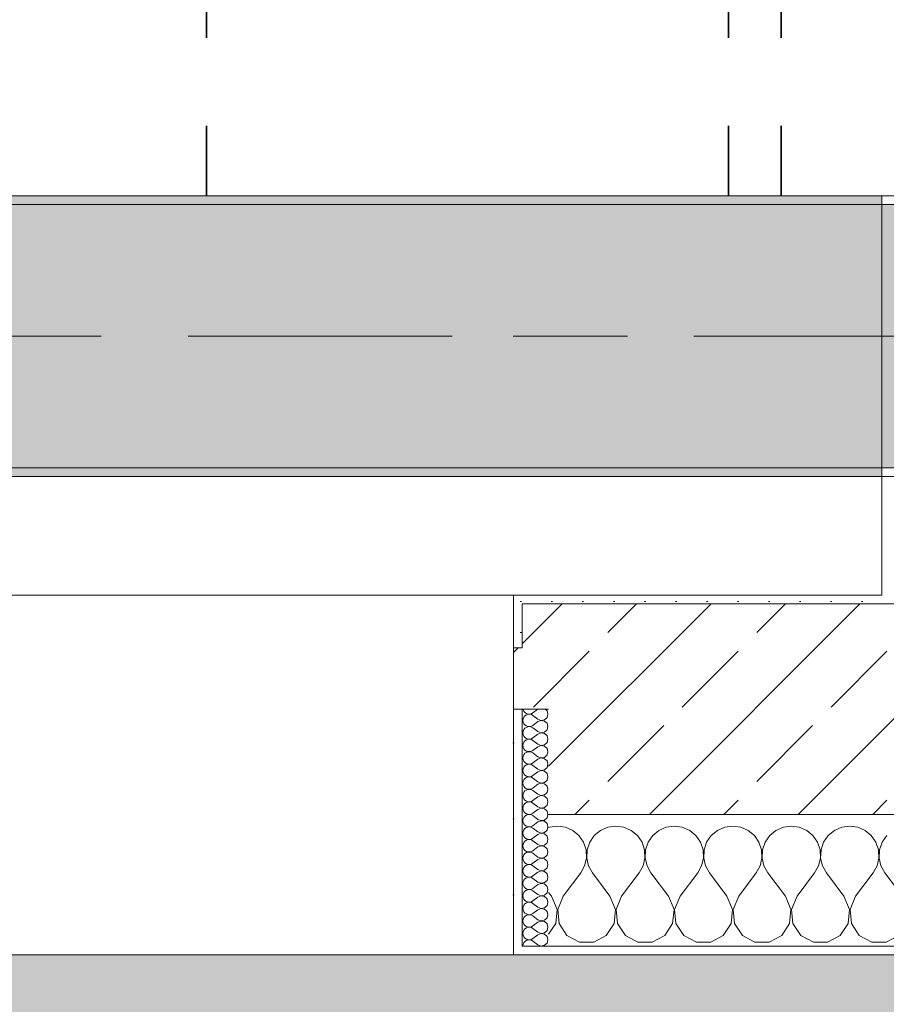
# Model space of a CAD drawing. Header units: metres. Extents: x -3.6 to 84.5, y -11 to 16.8.
# Tile 195 of 228: x 57 to 58, y -0.2 to 0.9. Entities that reach past the tile are written whole.
import ezdxf

# ---------------------------------------------------------------- set-up
doc = ezdxf.new("R2010")
doc.units = ezdxf.units.M
doc.header["$MEASUREMENT"] = 0
doc.linetypes.add('Achse', pattern=[0.2, 0.1, -0.05, 0, -0.05])
doc.linetypes.add('Strichlinie doppelt', pattern=[0.546806, 0.264583, -0.105833, 0.070556, -0.105833])
for name, color, linetype in [('155 - Bemaßung_ Beschriftung.Ausbau - Deckenelemente', 7, 'Continuous'), ('302 - Elemente.Schraffur', 7, 'Continuous'), ('451 - Universal.Achsen Raster', 7, 'Continuous'), ('604 - Struktur.Wand Aussen', 7, 'Continuous'), ('607 - Struktur.Stütze', 7, 'Continuous'), ('608 - Struktur.Träger', 7, 'Continuous')]:
    doc.layers.add(name, color=color, linetype=linetype)
pattern_1 = [(45, (0, 0), (-0.01767767, 0.01767767), [0, -0.025])]
pattern_2 = [(0, (0, 0), (0, 0.08660254), [0, -0.05]), (0, (0.025, 0.0433), (0, 0.08660254), [0, -0.05])]
pattern_3 = [(45, (0, 0), (-0.08485281, 0.08485281), []), (45, (-0.04243, 0.04243), (-0.08485281, 0.08485281), [0.09, -0.03])]

# ---------------------------------------------------------------- blocks, each defined once
blk = doc.blocks.new('*X89')
at = {"layer": '604 - Struktur.Wand Aussen', "color": 7, "linetype": 'Continuous', "lineweight": 5}
for p, q in [((57.5909, -0.0096), (57.59, -0.01)), ((57.6, -0.0083), (57.5909, -0.0096)), ((57.6091, -0.0096), (57.6, -0.0083)), ((57.6175, -0.0133), (57.6091, -0.0096)), ((57.6576, -0.0096), (57.6491, -0.0133)), ((57.6667, -0.0083), (57.6576, -0.0096)), ((57.6758, -0.0096), (57.6667, -0.0083)), ((57.6842, -0.0133), (57.6758, -0.0096)), ((57.7242, -0.0096), (57.7158, -0.0133)), ((57.7333, -0.0083), (57.7242, -0.0096)), ((57.7424, -0.0096), (57.7333, -0.0083)), ((57.7509, -0.0133), (57.7424, -0.0096)), ((57.7909, -0.0096), (57.7825, -0.0133)), ((57.8, -0.0083), (57.7909, -0.0096)), ((57.8091, -0.0096), (57.8, -0.0083)), ((57.8175, -0.0133), (57.8091, -0.0096)), ((57.8576, -0.0096), (57.8491, -0.0133)), ((57.8667, -0.0083), (57.8576, -0.0096)), ((57.8758, -0.0096), (57.8667, -0.0083)), ((57.8842, -0.0133), (57.8758, -0.0096)), ((57.9242, -0.0096), (57.9158, -0.0133)), ((57.9333, -0.0083), (57.9242, -0.0096)), ((57.9424, -0.0096), (57.9333, -0.0083)), ((57.9509, -0.0133), (57.9424, -0.0096)), ((57.6246, -0.0192), (57.6175, -0.0133)), ((57.6298, -0.0268), (57.6246, -0.0192)), ((57.6421, -0.0192), (57.6369, -0.0268)), ((57.6491, -0.0133), (57.6421, -0.0192)), ((57.6913, -0.0192), (57.6842, -0.0133)), ((57.6965, -0.0268), (57.6913, -0.0192)), ((57.7087, -0.0192), (57.7035, -0.0268)), ((57.7158, -0.0133), (57.7087, -0.0192)), ((57.7579, -0.0192), (57.7509, -0.0133)), ((57.7631, -0.0268), (57.7579, -0.0192)), ((57.7754, -0.0192), (57.7702, -0.0268)), ((57.7825, -0.0133), (57.7754, -0.0192)), ((57.8246, -0.0192), (57.8175, -0.0133)), ((57.8298, -0.0268), (57.8246, -0.0192)), ((57.8421, -0.0192), (57.8369, -0.0268)), ((57.8491, -0.0133), (57.8421, -0.0192)), ((57.8913, -0.0192), (57.8842, -0.0133)), ((57.8965, -0.0268), (57.8913, -0.0192)), ((57.9087, -0.0192), (57.9035, -0.0268)), ((57.9158, -0.0133), (57.9087, -0.0192)), ((57.9579, -0.0192), (57.9509, -0.0133)), ((57.9631, -0.0268), (57.9579, -0.0192)), ((57.9754, -0.0192), (57.9702, -0.0268)), ((57.6328, -0.0355), (57.6298, -0.0268)), ((57.6369, -0.0268), (57.6339, -0.0355)), ((57.6994, -0.0355), (57.6965, -0.0268)), ((57.7035, -0.0268), (57.7006, -0.0355)), ((57.7661, -0.0355), (57.7631, -0.0268)), ((57.7702, -0.0268), (57.7672, -0.0355)), ((57.8328, -0.0355), (57.8298, -0.0268)), ((57.8369, -0.0268), (57.8339, -0.0355)), ((57.8994, -0.0355), (57.8965, -0.0268)), ((57.9035, -0.0268), (57.9006, -0.0355)), ((57.9661, -0.0355), (57.9631, -0.0268)), ((57.9702, -0.0268), (57.9672, -0.0355)), ((57.6311, -0.0536), (57.6332, -0.0447)), ((57.6332, -0.0447), (57.6328, -0.0355)), ((57.6339, -0.0355), (57.6335, -0.0447)), ((57.6335, -0.0447), (57.6355, -0.0536)), ((57.6978, -0.0536), (57.6999, -0.0447)), ((57.6999, -0.0447), (57.6994, -0.0355)), ((57.7006, -0.0355), (57.7001, -0.0447)), ((57.7001, -0.0447), (57.7022, -0.0536)), ((57.7645, -0.0536), (57.7665, -0.0447)), ((57.7665, -0.0447), (57.7661, -0.0355)), ((57.7672, -0.0355), (57.7668, -0.0447)), ((57.7668, -0.0447), (57.7689, -0.0536)), ((57.8311, -0.0536), (57.8332, -0.0447)), ((57.8332, -0.0447), (57.8328, -0.0355)), ((57.8339, -0.0355), (57.8335, -0.0447)), ((57.8335, -0.0447), (57.8355, -0.0536)), ((57.8978, -0.0536), (57.8999, -0.0447)), ((57.8999, -0.0447), (57.8994, -0.0355)), ((57.9006, -0.0355), (57.9001, -0.0447)), ((57.9001, -0.0447), (57.9022, -0.0536)), ((57.9645, -0.0536), (57.9665, -0.0447)), ((57.9665, -0.0447), (57.9661, -0.0355)), ((57.9672, -0.0355), (57.9668, -0.0447)), ((57.9668, -0.0447), (57.9689, -0.0536)), ((57.6267, -0.0617), (57.6311, -0.0536)), ((57.6355, -0.0536), (57.64, -0.0617)), ((57.6933, -0.0617), (57.6978, -0.0536)), ((57.7022, -0.0536), (57.7067, -0.0617)), ((57.76, -0.0617), (57.7645, -0.0536)), ((57.7689, -0.0536), (57.7733, -0.0617)), ((57.8267, -0.0617), (57.8311, -0.0536)), ((57.8355, -0.0536), (57.84, -0.0617)), ((57.8933, -0.0617), (57.8978, -0.0536)), ((57.9022, -0.0536), (57.9067, -0.0617)), ((57.96, -0.0617), (57.9645, -0.0536)), ((57.9689, -0.0536), (57.9733, -0.0617)), ((57.6067, -0.0883), (57.6267, -0.0617)), ((57.66, -0.0883), (57.64, -0.0617)), ((57.6733, -0.0883), (57.6933, -0.0617)), ((57.7267, -0.0883), (57.7067, -0.0617)), ((57.74, -0.0883), (57.76, -0.0617)), ((57.7933, -0.0883), (57.7733, -0.0617)), ((57.8067, -0.0883), (57.8267, -0.0617)), ((57.86, -0.0883), (57.84, -0.0617)), ((57.8733, -0.0883), (57.8933, -0.0617)), ((57.9267, -0.0883), (57.9067, -0.0617)), ((57.94, -0.0883), (57.96, -0.0617)), ((57.9933, -0.0883), (57.9733, -0.0617)), ((57.5933, -0.0883), (57.59, -0.0839)), ((57.5996, -0.1033), (57.5933, -0.0883)), ((57.6067, -0.0883), (57.6004, -0.1033)), ((57.6663, -0.1033), (57.66, -0.0883)), ((57.6733, -0.0883), (57.667, -0.1033)), ((57.733, -0.1033), (57.7267, -0.0883)), ((57.74, -0.0883), (57.7337, -0.1033)), ((57.7996, -0.1033), (57.7933, -0.0883)), ((57.8067, -0.0883), (57.8004, -0.1033)), ((57.8663, -0.1033), (57.86, -0.0883)), ((57.8733, -0.0883), (57.867, -0.1033)), ((57.933, -0.1033), (57.9267, -0.0883)), ((57.94, -0.0883), (57.9337, -0.1033)), ((57.5981, -0.1195), (57.5996, -0.1033)), ((57.6004, -0.1033), (57.6019, -0.1195)), ((57.6648, -0.1195), (57.6663, -0.1033)), ((57.667, -0.1033), (57.6686, -0.1195)), ((57.7314, -0.1195), (57.733, -0.1033)), ((57.7337, -0.1033), (57.7352, -0.1195)), ((57.7981, -0.1195), (57.7996, -0.1033)), ((57.8004, -0.1033), (57.8019, -0.1195)), ((57.8648, -0.1195), (57.8663, -0.1033)), ((57.867, -0.1033), (57.8686, -0.1195)), ((57.9314, -0.1195), (57.933, -0.1033)), ((57.9337, -0.1033), (57.9352, -0.1195)), ((57.59, -0.1316), (57.5981, -0.1195)), ((57.6019, -0.1195), (57.6109, -0.133)), ((57.6558, -0.133), (57.6648, -0.1195)), ((57.6686, -0.1195), (57.6776, -0.133)), ((57.7224, -0.133), (57.7314, -0.1195)), ((57.7352, -0.1195), (57.7442, -0.133)), ((57.7891, -0.133), (57.7981, -0.1195)), ((57.8019, -0.1195), (57.8109, -0.133)), ((57.8558, -0.133), (57.8648, -0.1195)), ((57.8686, -0.1195), (57.8776, -0.133)), ((57.9224, -0.133), (57.9314, -0.1195)), ((57.9352, -0.1195), (57.9442, -0.133)), ((57.6109, -0.133), (57.6252, -0.1407)), ((57.6415, -0.1407), (57.6558, -0.133)), ((57.6776, -0.133), (57.6919, -0.1407)), ((57.7081, -0.1407), (57.7224, -0.133)), ((57.7442, -0.133), (57.7585, -0.1407)), ((57.7748, -0.1407), (57.7891, -0.133)), ((57.8109, -0.133), (57.8252, -0.1407)), ((57.8415, -0.1407), (57.8558, -0.133)), ((57.8776, -0.133), (57.8919, -0.1407)), ((57.9081, -0.1407), (57.9224, -0.133)), ((57.9442, -0.133), (57.9585, -0.1407)), ((57.9748, -0.1407), (57.9891, -0.133)), ((57.6252, -0.1407), (57.6415, -0.1407)), ((57.6919, -0.1407), (57.7081, -0.1407)), ((57.7585, -0.1407), (57.7748, -0.1407)), ((57.8252, -0.1407), (57.8415, -0.1407)), ((57.8919, -0.1407), (57.9081, -0.1407)), ((57.9585, -0.1407), (57.9748, -0.1407))]:
    blk.add_line(p, q, dxfattribs=at)
blk = doc.blocks.new('*X117')
at = {"layer": '604 - Struktur.Wand Aussen', "color": 7, "linetype": 'Continuous', "lineweight": 5}
for p, q in [((57.5609, 0.125), (57.561, 0.1245)), ((57.561, 0.1245), (57.5618, 0.1227)), ((57.5779, 0.125), (57.5721, 0.1207)), ((57.5882, 0.123), (57.5861, 0.125)), ((57.561, 0.1141), (57.5607, 0.1121)), ((57.5618, 0.1159), (57.561, 0.1141)), ((57.5618, 0.1227), (57.563, 0.1212)), ((57.563, 0.1174), (57.5618, 0.1159)), ((57.563, 0.1212), (57.5647, 0.12)), ((57.5647, 0.1185), (57.563, 0.1174)), ((57.5647, 0.12), (57.5665, 0.1194)), ((57.5665, 0.1192), (57.5647, 0.1185)), ((57.5665, 0.1194), (57.5685, 0.1193)), ((57.5685, 0.1193), (57.5665, 0.1192)), ((57.5685, 0.1193), (57.5704, 0.1198)), ((57.5704, 0.1188), (57.5685, 0.1193)), ((57.5704, 0.1198), (57.5721, 0.1207)), ((57.5721, 0.1179), (57.5704, 0.1188)), ((57.5779, 0.1136), (57.5721, 0.1179)), ((57.5779, 0.1136), (57.5815, 0.1122)), ((57.5815, 0.1122), (57.5853, 0.1129)), ((57.5853, 0.1129), (57.5882, 0.1155)), ((57.5893, 0.1193), (57.5882, 0.123)), ((57.5882, 0.1155), (57.5893, 0.1193)), ((57.5607, 0.1121), (57.561, 0.1102)), ((57.561, 0.1102), (57.5618, 0.1084)), ((57.5618, 0.1016), (57.561, 0.0998)), ((57.5618, 0.1084), (57.563, 0.1069)), ((57.563, 0.1031), (57.5618, 0.1016)), ((57.563, 0.1069), (57.5647, 0.1058)), ((57.5647, 0.1042), (57.563, 0.1031)), ((57.5647, 0.1058), (57.5665, 0.1051)), ((57.5665, 0.1049), (57.5647, 0.1042)), ((57.5665, 0.1051), (57.5685, 0.105)), ((57.5685, 0.105), (57.5665, 0.1049)), ((57.5685, 0.105), (57.5704, 0.1055)), ((57.5704, 0.1045), (57.5685, 0.105)), ((57.5704, 0.1055), (57.5721, 0.1064)), ((57.5721, 0.1036), (57.5704, 0.1045)), ((57.5779, 0.1107), (57.5721, 0.1064)), ((57.5779, 0.0993), (57.5721, 0.1036)), ((57.5815, 0.1121), (57.5779, 0.1107)), ((57.5853, 0.1114), (57.5815, 0.1121)), ((57.5882, 0.1088), (57.5853, 0.1114)), ((57.5853, 0.0986), (57.5882, 0.1012)), ((57.5893, 0.105), (57.5882, 0.1088)), ((57.5882, 0.1012), (57.5893, 0.105)), ((57.561, 0.0998), (57.5607, 0.0979)), ((57.5607, 0.0979), (57.561, 0.0959)), ((57.561, 0.0959), (57.5618, 0.0941)), ((57.5618, 0.0941), (57.563, 0.0926)), ((57.563, 0.0926), (57.5647, 0.0915)), ((57.5647, 0.09), (57.563, 0.0888)), ((57.5647, 0.0915), (57.5665, 0.0908)), ((57.5665, 0.0906), (57.5647, 0.09)), ((57.5665, 0.0908), (57.5685, 0.0907)), ((57.5685, 0.0907), (57.5665, 0.0906)), ((57.5685, 0.0907), (57.5704, 0.0912)), ((57.5704, 0.0902), (57.5685, 0.0907)), ((57.5704, 0.0912), (57.5721, 0.0921)), ((57.5721, 0.0893), (57.5704, 0.0902)), ((57.5779, 0.0964), (57.5721, 0.0921)), ((57.5779, 0.0993), (57.5815, 0.0979)), ((57.5815, 0.0978), (57.5779, 0.0964)), ((57.5815, 0.0979), (57.5853, 0.0986)), ((57.5853, 0.0971), (57.5815, 0.0978)), ((57.5882, 0.0945), (57.5853, 0.0971)), ((57.5893, 0.0907), (57.5882, 0.0945)), ((57.5882, 0.087), (57.5893, 0.0907)), ((57.561, 0.0855), (57.5607, 0.0836)), ((57.5607, 0.0836), (57.561, 0.0816)), ((57.5618, 0.0873), (57.561, 0.0855)), ((57.561, 0.0816), (57.5618, 0.0798)), ((57.563, 0.0888), (57.5618, 0.0873)), ((57.5618, 0.0798), (57.563, 0.0783)), ((57.5779, 0.085), (57.5721, 0.0893)), ((57.5779, 0.0821), (57.5721, 0.0779)), ((57.5779, 0.085), (57.5815, 0.0836)), ((57.5815, 0.0835), (57.5779, 0.0821)), ((57.5815, 0.0836), (57.5853, 0.0843)), ((57.5853, 0.0828), (57.5815, 0.0835)), ((57.5853, 0.0843), (57.5882, 0.087)), ((57.5882, 0.0802), (57.5853, 0.0828)), ((57.5893, 0.0764), (57.5882, 0.0802)), ((57.561, 0.0712), (57.5607, 0.0693)), ((57.5607, 0.0693), (57.561, 0.0673)), ((57.5618, 0.073), (57.561, 0.0712)), ((57.561, 0.0673), (57.5618, 0.0655)), ((57.563, 0.0746), (57.5618, 0.073)), ((57.563, 0.0783), (57.5647, 0.0772)), ((57.5647, 0.0757), (57.563, 0.0746)), ((57.5647, 0.0772), (57.5665, 0.0766)), ((57.5665, 0.0763), (57.5647, 0.0757)), ((57.5665, 0.0766), (57.5685, 0.0765)), ((57.5685, 0.0764), (57.5665, 0.0763)), ((57.5685, 0.0765), (57.5704, 0.0769)), ((57.5704, 0.076), (57.5685, 0.0764)), ((57.5704, 0.0769), (57.5721, 0.0779)), ((57.5721, 0.075), (57.5704, 0.076)), ((57.5779, 0.0707), (57.5721, 0.075)), ((57.5779, 0.0679), (57.5721, 0.0636)), ((57.5779, 0.0707), (57.5815, 0.0693)), ((57.5815, 0.0693), (57.5779, 0.0679)), ((57.5815, 0.0693), (57.5853, 0.07)), ((57.5853, 0.0685), (57.5815, 0.0693)), ((57.5853, 0.07), (57.5882, 0.0727)), ((57.5882, 0.0659), (57.5853, 0.0685)), ((57.5882, 0.0727), (57.5893, 0.0764)), ((57.561, 0.057), (57.5607, 0.055)), ((57.5618, 0.0588), (57.561, 0.057)), ((57.5618, 0.0655), (57.563, 0.064)), ((57.563, 0.0603), (57.5618, 0.0588)), ((57.563, 0.064), (57.5647, 0.0629)), ((57.5647, 0.0614), (57.563, 0.0603)), ((57.5647, 0.0629), (57.5665, 0.0623)), ((57.5665, 0.062), (57.5647, 0.0614)), ((57.5665, 0.0623), (57.5685, 0.0622)), ((57.5685, 0.0621), (57.5665, 0.062)), ((57.5685, 0.0622), (57.5704, 0.0626)), ((57.5704, 0.0617), (57.5685, 0.0621)), ((57.5704, 0.0626), (57.5721, 0.0636)), ((57.5721, 0.0607), (57.5704, 0.0617)), ((57.5779, 0.0564), (57.5721, 0.0607)), ((57.5779, 0.0564), (57.5815, 0.055)), ((57.5853, 0.0558), (57.5882, 0.0584)), ((57.5893, 0.0621), (57.5882, 0.0659)), ((57.5882, 0.0584), (57.5893, 0.0621)), ((57.5607, 0.055), (57.561, 0.053)), ((57.561, 0.053), (57.5618, 0.0512)), ((57.5618, 0.0512), (57.563, 0.0497)), ((57.563, 0.046), (57.5618, 0.0445)), ((57.563, 0.0497), (57.5647, 0.0486)), ((57.5647, 0.0471), (57.563, 0.046)), ((57.5647, 0.0486), (57.5665, 0.048)), ((57.5665, 0.0477), (57.5647, 0.0471)), ((57.5665, 0.048), (57.5685, 0.0479)), ((57.5685, 0.0478), (57.5665, 0.0477)), ((57.5685, 0.0479), (57.5704, 0.0483)), ((57.5704, 0.0474), (57.5685, 0.0478)), ((57.5704, 0.0483), (57.5721, 0.0493)), ((57.5721, 0.0464), (57.5704, 0.0474)), ((57.5779, 0.0536), (57.5721, 0.0493)), ((57.5779, 0.0421), (57.5721, 0.0464)), ((57.5815, 0.055), (57.5779, 0.0536)), ((57.5815, 0.055), (57.5853, 0.0558)), ((57.5853, 0.0542), (57.5815, 0.055)), ((57.5882, 0.0516), (57.5853, 0.0542)), ((57.5893, 0.0479), (57.5882, 0.0516)), ((57.5882, 0.0441), (57.5893, 0.0479)), ((57.561, 0.0427), (57.5607, 0.0407)), ((57.5607, 0.0407), (57.561, 0.0388)), ((57.5618, 0.0445), (57.561, 0.0427)), ((57.561, 0.0388), (57.5618, 0.037)), ((57.5618, 0.037), (57.563, 0.0354)), ((57.563, 0.0354), (57.5647, 0.0343)), ((57.5647, 0.0343), (57.5665, 0.0337)), ((57.5665, 0.0337), (57.5685, 0.0336)), ((57.5685, 0.0336), (57.5704, 0.034)), ((57.5704, 0.034), (57.5721, 0.035)), ((57.5779, 0.0393), (57.5721, 0.035)), ((57.5779, 0.0421), (57.5815, 0.0407)), ((57.5815, 0.0407), (57.5779, 0.0393)), ((57.5815, 0.0407), (57.5853, 0.0415)), ((57.5853, 0.04), (57.5815, 0.0407)), ((57.5853, 0.0415), (57.5882, 0.0441)), ((57.5882, 0.0373), (57.5853, 0.04)), ((57.5893, 0.0336), (57.5882, 0.0373)), ((57.561, 0.0284), (57.5607, 0.0264)), ((57.5607, 0.0264), (57.561, 0.0245)), ((57.5618, 0.0302), (57.561, 0.0284)), ((57.561, 0.0245), (57.5618, 0.0227)), ((57.563, 0.0317), (57.5618, 0.0302)), ((57.5618, 0.0227), (57.563, 0.0212)), ((57.5647, 0.0328), (57.563, 0.0317)), ((57.5665, 0.0334), (57.5647, 0.0328)), ((57.5685, 0.0335), (57.5665, 0.0334)), ((57.5704, 0.0331), (57.5685, 0.0335)), ((57.5721, 0.0321), (57.5704, 0.0331)), ((57.5779, 0.0279), (57.5721, 0.0321)), ((57.5779, 0.025), (57.5721, 0.0207)), ((57.5779, 0.0279), (57.5815, 0.0265)), ((57.5815, 0.0264), (57.5779, 0.025)), ((57.5815, 0.0265), (57.5853, 0.0272)), ((57.5853, 0.0257), (57.5815, 0.0264)), ((57.5853, 0.0272), (57.5882, 0.0298)), ((57.5882, 0.023), (57.5853, 0.0257)), ((57.5882, 0.0298), (57.5893, 0.0336)), ((57.5893, 0.0193), (57.5882, 0.023)), ((57.561, 0.0141), (57.5607, 0.0121)), ((57.5607, 0.0121), (57.561, 0.0102)), ((57.5618, 0.0159), (57.561, 0.0141)), ((57.563, 0.0174), (57.5618, 0.0159)), ((57.563, 0.0212), (57.5647, 0.02)), ((57.5647, 0.0185), (57.563, 0.0174)), ((57.5647, 0.02), (57.5665, 0.0194)), ((57.5665, 0.0192), (57.5647, 0.0185)), ((57.5665, 0.0194), (57.5685, 0.0193)), ((57.5685, 0.0193), (57.5665, 0.0192)), ((57.5685, 0.0193), (57.5704, 0.0198)), ((57.5704, 0.0188), (57.5685, 0.0193)), ((57.5704, 0.0198), (57.5721, 0.0207)), ((57.5721, 0.0179), (57.5704, 0.0188)), ((57.5779, 0.0136), (57.5721, 0.0179)), ((57.5779, 0.0136), (57.5815, 0.0122)), ((57.5815, 0.0121), (57.5779, 0.0107)), ((57.5815, 0.0122), (57.5853, 0.0129)), ((57.5853, 0.0114), (57.5815, 0.0121)), ((57.5853, 0.0129), (57.5882, 0.0155)), ((57.5882, 0.0088), (57.5853, 0.0114)), ((57.5882, 0.0155), (57.5893, 0.0193)), ((57.561, 0.0102), (57.5618, 0.0084)), ((57.5618, 0.0016), (57.561, -0.0002)), ((57.5618, 0.0084), (57.563, 0.0069)), ((57.563, 0.0031), (57.5618, 0.0016)), ((57.563, 0.0069), (57.5647, 0.0058)), ((57.5647, 0.0042), (57.563, 0.0031)), ((57.5647, 0.0058), (57.5665, 0.0051)), ((57.5665, 0.0049), (57.5647, 0.0042)), ((57.5665, 0.0051), (57.5685, 0.005)), ((57.5685, 0.005), (57.5665, 0.0049)), ((57.5685, 0.005), (57.5704, 0.0055)), ((57.5704, 0.0045), (57.5685, 0.005)), ((57.5704, 0.0055), (57.5721, 0.0064)), ((57.5721, 0.0036), (57.5704, 0.0045)), ((57.5779, 0.0107), (57.5721, 0.0064)), ((57.5779, -0.0007), (57.5721, 0.0036)), ((57.5853, -0.0014), (57.5882, 0.0012)), ((57.5893, 0.005), (57.5882, 0.0088)), ((57.5882, 0.0012), (57.5893, 0.005)), ((57.561, -0.0002), (57.5607, -0.0021)), ((57.5607, -0.0021), (57.561, -0.0041)), ((57.561, -0.0041), (57.5618, -0.0059)), ((57.5618, -0.0059), (57.563, -0.0074)), ((57.563, -0.0112), (57.5618, -0.0127)), ((57.563, -0.0074), (57.5647, -0.0085)), ((57.5647, -0.01), (57.563, -0.0112)), ((57.5647, -0.0085), (57.5665, -0.0092)), ((57.5665, -0.0094), (57.5647, -0.01)), ((57.5665, -0.0092), (57.5685, -0.0093)), ((57.5685, -0.0093), (57.5665, -0.0094)), ((57.5685, -0.0093), (57.5704, -0.0088)), ((57.5704, -0.0098), (57.5685, -0.0093)), ((57.5704, -0.0088), (57.5721, -0.0079)), ((57.5721, -0.0107), (57.5704, -0.0098)), ((57.5779, -0.0036), (57.5721, -0.0079)), ((57.5779, -0.015), (57.5721, -0.0107)), ((57.5779, -0.0007), (57.5815, -0.0021)), ((57.5815, -0.0022), (57.5779, -0.0036)), ((57.5815, -0.0021), (57.5853, -0.0014)), ((57.5853, -0.0029), (57.5815, -0.0022)), ((57.5882, -0.0055), (57.5853, -0.0029)), ((57.5893, -0.0093), (57.5882, -0.0055)), ((57.5882, -0.013), (57.5893, -0.0093)), ((57.561, -0.0145), (57.5607, -0.0164)), ((57.5607, -0.0164), (57.561, -0.0184)), ((57.5618, -0.0127), (57.561, -0.0145)), ((57.561, -0.0184), (57.5618, -0.0202)), ((57.5618, -0.0202), (57.563, -0.0217)), ((57.563, -0.0217), (57.5647, -0.0228)), ((57.5704, -0.0231), (57.5721, -0.0221)), ((57.5779, -0.0179), (57.5721, -0.0221)), ((57.5779, -0.015), (57.5815, -0.0164)), ((57.5815, -0.0165), (57.5779, -0.0179)), ((57.5815, -0.0164), (57.5853, -0.0157)), ((57.5853, -0.0172), (57.5815, -0.0165)), ((57.5853, -0.0157), (57.5882, -0.013)), ((57.5882, -0.0198), (57.5853, -0.0172)), ((57.5893, -0.0236), (57.5882, -0.0198)), ((57.561, -0.0288), (57.5607, -0.0307)), ((57.5607, -0.0307), (57.561, -0.0327)), ((57.5618, -0.027), (57.561, -0.0288)), ((57.561, -0.0327), (57.5618, -0.0345)), ((57.563, -0.0254), (57.5618, -0.027)), ((57.5647, -0.0243), (57.563, -0.0254)), ((57.5647, -0.0228), (57.5665, -0.0234)), ((57.5665, -0.0237), (57.5647, -0.0243)), ((57.5665, -0.0234), (57.5685, -0.0235)), ((57.5685, -0.0236), (57.5665, -0.0237)), ((57.5685, -0.0235), (57.5704, -0.0231)), ((57.5704, -0.024), (57.5685, -0.0236)), ((57.5721, -0.025), (57.5704, -0.024)), ((57.5779, -0.0293), (57.5721, -0.025)), ((57.5779, -0.0321), (57.5721, -0.0364)), ((57.5779, -0.0293), (57.5815, -0.0307)), ((57.5815, -0.0307), (57.5779, -0.0321)), ((57.5815, -0.0307), (57.5853, -0.03)), ((57.5853, -0.0315), (57.5815, -0.0307)), ((57.5853, -0.03), (57.5882, -0.0273)), ((57.5882, -0.0341), (57.5853, -0.0315)), ((57.5882, -0.0273), (57.5893, -0.0236)), ((57.561, -0.043), (57.5607, -0.045)), ((57.5618, -0.0412), (57.561, -0.043)), ((57.5618, -0.0345), (57.563, -0.036)), ((57.563, -0.0397), (57.5618, -0.0412)), ((57.563, -0.036), (57.5647, -0.0371)), ((57.5647, -0.0386), (57.563, -0.0397)), ((57.5647, -0.0371), (57.5665, -0.0377)), ((57.5665, -0.038), (57.5647, -0.0386)), ((57.5665, -0.0377), (57.5685, -0.0378)), ((57.5685, -0.0379), (57.5665, -0.038)), ((57.5685, -0.0378), (57.5704, -0.0374)), ((57.5704, -0.0383), (57.5685, -0.0379)), ((57.5704, -0.0374), (57.5721, -0.0364)), ((57.5721, -0.0393), (57.5704, -0.0383)), ((57.5779, -0.0436), (57.5721, -0.0393)), ((57.5779, -0.0436), (57.5815, -0.045)), ((57.5815, -0.045), (57.5853, -0.0442)), ((57.5853, -0.0442), (57.5882, -0.0416)), ((57.5893, -0.0379), (57.5882, -0.0341)), ((57.5882, -0.0416), (57.5893, -0.0379)), ((57.5607, -0.045), (57.561, -0.047)), ((57.561, -0.047), (57.5618, -0.0488)), ((57.5618, -0.0555), (57.561, -0.0573)), ((57.5618, -0.0488), (57.563, -0.0503)), ((57.563, -0.054), (57.5618, -0.0555)), ((57.563, -0.0503), (57.5647, -0.0514)), ((57.5647, -0.0529), (57.563, -0.054)), ((57.5647, -0.0514), (57.5665, -0.052)), ((57.5665, -0.0523), (57.5647, -0.0529)), ((57.5665, -0.052), (57.5685, -0.0521)), ((57.5685, -0.0522), (57.5665, -0.0523)), ((57.5685, -0.0521), (57.5704, -0.0517)), ((57.5704, -0.0526), (57.5685, -0.0522)), ((57.5704, -0.0517), (57.5721, -0.0507)), ((57.5721, -0.0536), (57.5704, -0.0526)), ((57.5779, -0.0464), (57.5721, -0.0507)), ((57.5779, -0.0579), (57.5721, -0.0536)), ((57.5815, -0.045), (57.5779, -0.0464)), ((57.5853, -0.0458), (57.5815, -0.045)), ((57.5882, -0.0484), (57.5853, -0.0458)), ((57.5853, -0.0585), (57.5882, -0.0559)), ((57.5893, -0.0521), (57.5882, -0.0484)), ((57.5882, -0.0559), (57.5893, -0.0521)), ((57.561, -0.0573), (57.5607, -0.0593)), ((57.5607, -0.0593), (57.561, -0.0612)), ((57.561, -0.0612), (57.5618, -0.063)), ((57.5618, -0.063), (57.563, -0.0646)), ((57.563, -0.0646), (57.5647, -0.0657)), ((57.5647, -0.0672), (57.563, -0.0683)), ((57.5647, -0.0657), (57.5665, -0.0663)), ((57.5665, -0.0666), (57.5647, -0.0672)), ((57.5665, -0.0663), (57.5685, -0.0664)), ((57.5685, -0.0665), (57.5665, -0.0666)), ((57.5685, -0.0664), (57.5704, -0.066)), ((57.5704, -0.0669), (57.5685, -0.0665)), ((57.5704, -0.066), (57.5721, -0.065)), ((57.5721, -0.0679), (57.5704, -0.0669)), ((57.5779, -0.0607), (57.5721, -0.065)), ((57.5779, -0.0579), (57.5815, -0.0593)), ((57.5815, -0.0593), (57.5779, -0.0607)), ((57.5815, -0.0593), (57.5853, -0.0585)), ((57.5853, -0.06), (57.5815, -0.0593)), ((57.5882, -0.0627), (57.5853, -0.06)), ((57.5893, -0.0664), (57.5882, -0.0627)), ((57.5882, -0.0702), (57.5893, -0.0664)), ((57.561, -0.0716), (57.5607, -0.0736)), ((57.5607, -0.0736), (57.561, -0.0755)), ((57.5618, -0.0698), (57.561, -0.0716)), ((57.561, -0.0755), (57.5618, -0.0773)), ((57.563, -0.0683), (57.5618, -0.0698)), ((57.5618, -0.0773), (57.563, -0.0788)), ((57.5779, -0.0721), (57.5721, -0.0679)), ((57.5779, -0.075), (57.5721, -0.0793)), ((57.5779, -0.0721), (57.5815, -0.0735)), ((57.5815, -0.0736), (57.5779, -0.075)), ((57.5815, -0.0735), (57.5853, -0.0728)), ((57.5853, -0.0743), (57.5815, -0.0736)), ((57.5853, -0.0728), (57.5882, -0.0702)), ((57.5882, -0.077), (57.5853, -0.0743)), ((57.5893, -0.0807), (57.5882, -0.077)), ((57.561, -0.0859), (57.5607, -0.0879)), ((57.5607, -0.0879), (57.561, -0.0898)), ((57.5618, -0.0841), (57.561, -0.0859)), ((57.563, -0.0826), (57.5618, -0.0841)), ((57.563, -0.0788), (57.5647, -0.08)), ((57.5647, -0.0815), (57.563, -0.0826)), ((57.5647, -0.08), (57.5665, -0.0806)), ((57.5665, -0.0808), (57.5647, -0.0815)), ((57.5665, -0.0806), (57.5685, -0.0807)), ((57.5685, -0.0807), (57.5665, -0.0808)), ((57.5685, -0.0807), (57.5704, -0.0802)), ((57.5704, -0.0812), (57.5685, -0.0807)), ((57.5704, -0.0802), (57.5721, -0.0793)), ((57.5721, -0.0821), (57.5704, -0.0812)), ((57.5779, -0.0864), (57.5721, -0.0821)), ((57.5779, -0.0893), (57.5721, -0.0936)), ((57.5779, -0.0864), (57.5815, -0.0878)), ((57.5815, -0.0879), (57.5779, -0.0893)), ((57.5815, -0.0878), (57.5853, -0.0871)), ((57.5853, -0.0886), (57.5815, -0.0879)), ((57.5853, -0.0871), (57.5882, -0.0845)), ((57.5882, -0.0912), (57.5853, -0.0886)), ((57.5882, -0.0845), (57.5893, -0.0807)), ((57.561, -0.1002), (57.5607, -0.1021)), ((57.561, -0.0898), (57.5618, -0.0916)), ((57.5618, -0.0984), (57.561, -0.1002)), ((57.5618, -0.0916), (57.563, -0.0931)), ((57.563, -0.0969), (57.5618, -0.0984)), ((57.563, -0.0931), (57.5647, -0.0942)), ((57.5647, -0.0958), (57.563, -0.0969)), ((57.5647, -0.0942), (57.5665, -0.0949)), ((57.5665, -0.0951), (57.5647, -0.0958)), ((57.5665, -0.0949), (57.5685, -0.095)), ((57.5685, -0.095), (57.5665, -0.0951)), ((57.5685, -0.095), (57.5704, -0.0945)), ((57.5704, -0.0955), (57.5685, -0.095)), ((57.5704, -0.0945), (57.5721, -0.0936)), ((57.5721, -0.0964), (57.5704, -0.0955)), ((57.5779, -0.1007), (57.5721, -0.0964)), ((57.5779, -0.1007), (57.5815, -0.1021)), ((57.5853, -0.1014), (57.5882, -0.0988)), ((57.5893, -0.095), (57.5882, -0.0912)), ((57.5882, -0.0988), (57.5893, -0.095)), ((57.5607, -0.1021), (57.561, -0.1041)), ((57.561, -0.1041), (57.5618, -0.1059)), ((57.5618, -0.1059), (57.563, -0.1074)), ((57.563, -0.1112), (57.5618, -0.1127)), ((57.563, -0.1074), (57.5647, -0.1085)), ((57.5647, -0.11), (57.563, -0.1112)), ((57.5647, -0.1085), (57.5665, -0.1092)), ((57.5665, -0.1094), (57.5647, -0.11)), ((57.5665, -0.1092), (57.5685, -0.1093)), ((57.5685, -0.1093), (57.5665, -0.1094)), ((57.5685, -0.1093), (57.5704, -0.1088)), ((57.5704, -0.1098), (57.5685, -0.1093)), ((57.5704, -0.1088), (57.5721, -0.1079)), ((57.5721, -0.1107), (57.5704, -0.1098)), ((57.5779, -0.1036), (57.5721, -0.1079)), ((57.5779, -0.115), (57.5721, -0.1107)), ((57.5815, -0.1022), (57.5779, -0.1036)), ((57.5815, -0.1021), (57.5853, -0.1014)), ((57.5853, -0.1029), (57.5815, -0.1022)), ((57.5882, -0.1055), (57.5853, -0.1029)), ((57.5893, -0.1093), (57.5882, -0.1055)), ((57.5882, -0.113), (57.5893, -0.1093)), ((57.561, -0.1145), (57.5607, -0.1164)), ((57.5607, -0.1164), (57.561, -0.1184)), ((57.5618, -0.1127), (57.561, -0.1145)), ((57.561, -0.1184), (57.5618, -0.1202)), ((57.5618, -0.1202), (57.563, -0.1217)), ((57.563, -0.1217), (57.5647, -0.1228)), ((57.5647, -0.1228), (57.5665, -0.1234)), ((57.5685, -0.1235), (57.5704, -0.1231)), ((57.5704, -0.1231), (57.5721, -0.1221)), ((57.5779, -0.1179), (57.5721, -0.1221)), ((57.5779, -0.115), (57.5815, -0.1164)), ((57.5815, -0.1165), (57.5779, -0.1179)), ((57.5815, -0.1164), (57.5853, -0.1157)), ((57.5853, -0.1172), (57.5815, -0.1165)), ((57.5853, -0.1157), (57.5882, -0.113)), ((57.5882, -0.1198), (57.5853, -0.1172)), ((57.5893, -0.1236), (57.5882, -0.1198)), ((57.561, -0.1288), (57.5607, -0.1307)), ((57.5607, -0.1307), (57.561, -0.1327)), ((57.5618, -0.127), (57.561, -0.1288)), ((57.561, -0.1327), (57.5618, -0.1345)), ((57.563, -0.1254), (57.5618, -0.127)), ((57.5618, -0.1345), (57.563, -0.136)), ((57.5647, -0.1243), (57.563, -0.1254)), ((57.5665, -0.1237), (57.5647, -0.1243)), ((57.5665, -0.1234), (57.5685, -0.1235)), ((57.5685, -0.1236), (57.5665, -0.1237)), ((57.5704, -0.124), (57.5685, -0.1236)), ((57.5721, -0.125), (57.5704, -0.124)), ((57.5779, -0.1293), (57.5721, -0.125)), ((57.5779, -0.1321), (57.5721, -0.1364)), ((57.5779, -0.1293), (57.5815, -0.1307)), ((57.5815, -0.1307), (57.5779, -0.1321)), ((57.5815, -0.1307), (57.5853, -0.13)), ((57.5853, -0.1315), (57.5815, -0.1307)), ((57.5853, -0.13), (57.5882, -0.1273)), ((57.5882, -0.1341), (57.5853, -0.1315)), ((57.5882, -0.1273), (57.5893, -0.1236)), ((57.5893, -0.1379), (57.5882, -0.1341)), ((57.561, -0.143), (57.5607, -0.145)), ((57.5618, -0.1412), (57.561, -0.143)), ((57.563, -0.1397), (57.5618, -0.1412)), ((57.563, -0.136), (57.5647, -0.1371)), ((57.5647, -0.1386), (57.563, -0.1397)), ((57.5647, -0.1371), (57.5665, -0.1377)), ((57.5665, -0.138), (57.5647, -0.1386)), ((57.5665, -0.1377), (57.5685, -0.1378)), ((57.5685, -0.1379), (57.5665, -0.138)), ((57.5685, -0.1378), (57.5704, -0.1374)), ((57.5704, -0.1383), (57.5685, -0.1379)), ((57.5704, -0.1374), (57.5721, -0.1364)), ((57.5721, -0.1393), (57.5704, -0.1383)), ((57.5779, -0.1436), (57.5721, -0.1393)), ((57.5779, -0.1436), (57.5815, -0.145)), ((57.5815, -0.145), (57.5853, -0.1442)), ((57.5853, -0.1442), (57.5882, -0.1416)), ((57.5882, -0.1416), (57.5893, -0.1379))]:
    blk.add_line(p, q, dxfattribs=at)

msp = doc.modelspace()

# ---------------------------------------------------------------- hatches: boundary and pattern name
at = {"layer": '302 - Elemente.Schraffur', "linetype": 'Continuous', "lineweight": 0, "true_color": 0x282828}
msp.add_hatch(color=250, dxfattribs=at).paths.add_polyline_path([(55.22, -3.31), (62.435, -3.31), (62.435, -0.155), (55.22, -0.155)])
at = {"layer": '604 - Struktur.Wand Aussen', "linetype": 'Continuous', "lineweight": 0, "true_color": 0x000000}
h = msp.add_hatch(dxfattribs=at)
h.set_pattern_fill('Gips_0001', color=18, style=0, pattern_type=2)
h.set_pattern_definition(pattern_1)
h.paths.add_polyline_path([(57.55, 0.195), (57.56, 0.195), (57.56, 0.255), (57.55, 0.255)])
h = msp.add_hatch(dxfattribs=at)
h.set_pattern_fill('Gips_0001', color=18, style=0, pattern_type=2)
h.set_pattern_definition(pattern_1)
h.paths.add_polyline_path([(57.97, 0.255), (57.56, 0.255), (57.56, 0.245), (57.97, 0.245)])
h = msp.add_hatch(dxfattribs=at)
h.set_pattern_fill('Beton__Stahlbeton_0001', color=18, style=0, pattern_type=2)
h.set_pattern_definition(pattern_3)
h.paths.add_polyline_path([(57.56, 0.195), (57.55, 0.195), (57.55, 0.125), (57.56, 0.125), (57.59, 0.125), (57.59, 0.005), (58.69, 0.005), (58.69, 0.125), (58.72, 0.125), (58.73, 0.125), (58.73, 0.195), (58.72, 0.195), (58.72, 0.245), (57.56, 0.245)])
h = msp.add_hatch(dxfattribs=at)
h.set_pattern_fill('Verputz_0001', color=18, style=0, pattern_type=2)
h.set_pattern_definition(pattern_2)
h.paths.add_polyline_path([(57.55, 0.125), (57.55, -0.155), (57.56, -0.155), (57.56, 0.125)])
h = msp.add_hatch(dxfattribs=at)
h.set_pattern_fill('Verputz_0001', color=18, style=0, pattern_type=2)
h.set_pattern_definition(pattern_2)
h.paths.add_polyline_path([(57.56, -0.145), (57.56, -0.155), (58.72, -0.155), (58.72, -0.145)])
at = {"layer": '607 - Struktur.Stütze', "linetype": 'Continuous', "lineweight": 0, "true_color": 0x000000}
h = msp.add_hatch(dxfattribs=at)
h.set_pattern_fill('Gips_0001', color=18, style=0, pattern_type=2)
h.set_pattern_definition(pattern_1)
h.paths.add_polyline_path([(57.97, 0.71), (57.97, 0.255), (57.98, 0.255), (57.98, 0.7), (58.07, 0.7), (58.07, 0.71)])
h = msp.add_hatch(dxfattribs=at)
h.set_pattern_fill('Gips_0001', color=18, style=0, pattern_type=2)
h.set_pattern_definition(pattern_1)
h.paths.add_polyline_path([(57.97, 0.255), (57.97, 0.245), (58.29, 0.245), (58.29, 0.255), (58.28, 0.255), (58.28, 0.25), (57.98, 0.25), (57.98, 0.255)])
at = {"layer": '608 - Struktur.Träger', "linetype": 'Continuous', "lineweight": 0, "true_color": 0x000000}
h = msp.add_hatch(dxfattribs=at)
h.set_pattern_fill('Gips_0001', color=18, style=0, pattern_type=2)
h.set_pattern_definition(pattern_1)
h.paths.add_polyline_path([(54.69, 0.7), (57.97, 0.7), (57.97, 0.71), (54.69, 0.71)])
h = msp.add_hatch(dxfattribs=at)
h.set_pattern_fill('Beton__Stahlbeton_0001', color=18, style=0, pattern_type=2)
h.set_pattern_definition(pattern_3)
h.paths.add_polyline_path([(0.69, 0.7), (0.38, 0.7), (0.38, 0.4), (0.69, 0.4), (3.97, 0.4), (4.29, 0.4), (7.57, 0.4), (7.89, 0.4), (11.17, 0.4), (11.49, 0.4), (14.77, 0.4), (15.09, 0.4), (18.37, 0.4), (18.69, 0.4), (21.97, 0.4), (22.29, 0.4), (25.57, 0.4), (25.89, 0.4), (29.17, 0.4), (29.49, 0.4), (32.77, 0.4), (33.09, 0.4), (36.37, 0.4), (36.69, 0.4), (39.97, 0.4), (40.29, 0.4), (43.57, 0.4), (43.89, 0.4), (47.17, 0.4), (47.49, 0.4), (50.77, 0.4), (51.09, 0.4), (54.37, 0.4), (54.69, 0.4), (57.97, 0.4), (58.29, 0.4), (61.57, 0.4), (61.88, 0.4), (61.88, 0.7), (61.57, 0.7), (58.29, 0.7), (57.97, 0.7), (54.69, 0.7), (54.37, 0.7), (51.09, 0.7), (50.77, 0.7), (47.49, 0.7), (47.17, 0.7), (43.89, 0.7), (43.57, 0.7), (40.29, 0.7), (39.9, 0.7), (36.69, 0.7), (36.37, 0.7), (33.09, 0.7), (32.77, 0.7), (29.49, 0.7), (29.17, 0.7), (25.89, 0.7), (25.57, 0.7), (22.29, 0.7), (21.97, 0.7), (18.69, 0.7), (18.37, 0.7), (15.09, 0.7), (14.77, 0.7), (11.49, 0.7), (11.17, 0.7), (7.89, 0.7), (7.57, 0.7), (4.29, 0.7), (3.97, 0.7)])
h = msp.add_hatch(dxfattribs=at)
h.set_pattern_fill('Gips_0001', color=18, style=0, pattern_type=2)
h.set_pattern_definition(pattern_1)
h.paths.add_polyline_path([(57.97, 0.4), (54.69, 0.4), (54.69, 0.39), (57.97, 0.39)])

# ---------------------------------------------------------------- linework, layer by layer
at = {"layer": '155 - Bemaßung_ Beschriftung.Ausbau - Deckenelemente', "color": 7, "linetype": 'Achse', "lineweight": 35}
for p, q in [((57.2, 5.1899), (57.2, 0.7099)), ((57.795, 5.1899), (57.795, 0.7099)), ((57.855, 5.1899), (57.855, 0.7099))]:
    msp.add_line(p, q, dxfattribs=at)
at = {"layer": '451 - Universal.Achsen Raster', "color": 160, "linetype": 'Strichlinie doppelt', "lineweight": 9, "true_color": 0x3232ff}
msp.add_line((64.935, 0.55), (-3.175, 0.55), dxfattribs=at)
at = {"layer": '604 - Struktur.Wand Aussen', "color": 7, "linetype": 'Continuous', "lineweight": 13}
for p, q in [((57.55, 0.255), (55.15, 0.255)), ((58.72, 0.245), (57.56, 0.245)), ((57.56, 0.245), (57.56, 0.195)), ((57.55, 0.125), (57.55, 0.195)), ((57.59, 0.005), (58.69, 0.005)), ((55.15, -0.155), (57.55, -0.155))]:
    msp.add_line(p, q, dxfattribs=at)
at = {"layer": '604 - Struktur.Wand Aussen', "color": 7, "linetype": 'Continuous', "lineweight": 5}
for p, q in [((57.55, 0.245), (57.55, 0.255)), ((57.56, 0.255), (57.55, 0.255)), ((57.55, 0.195), (57.55, 0.245)), ((57.56, 0.195), (57.55, 0.195)), ((57.55, 0.005), (57.55, 0.125)), ((57.56, 0.125), (57.55, 0.125)), ((57.59, 0.125), (57.56, 0.125)), ((57.56, 0.125), (57.56, -0.145)), ((57.56, -0.145), (57.56, 0.125)), ((57.55, -0.005), (57.55, 0.005)), ((57.55, -0.145), (57.55, -0.005)), ((57.55, -0.155), (57.55, -0.145)), ((57.59, -0.145), (57.56, -0.145)), ((57.59, -0.145), (58.69, -0.145)), ((57.56, -0.155), (57.55, -0.155))]:
    msp.add_line(p, q, dxfattribs=at)
at = {"layer": '604 - Struktur.Wand Aussen', "color": 7, "linetype": 'Continuous', "lineweight": 5, "flags": 128}
for points in [[(57.97, 0.255), (57.56, 0.255)], [(57.56, -0.155), (58.72, -0.155)]]:
    msp.add_lwpolyline(points, dxfattribs=at)
at = {"layer": '607 - Struktur.Stütze', "color": 7, "linetype": 'Continuous', "lineweight": 5, "flags": 128}
msp.add_lwpolyline([(58.07, 0.71), (57.97, 0.71), (57.97, 0.255)], dxfattribs=at)
at = {"layer": '608 - Struktur.Träger', "color": 7, "linetype": 'Continuous', "lineweight": 13}
for p, q in [((0.38, 0.71), (61.88, 0.71)), ((57.97, 0.7), (54.69, 0.7)), ((58.29, 0.7), (57.97, 0.7)), ((0.38, 0.39), (61.88, 0.39))]:
    msp.add_line(p, q, dxfattribs=at)
at = {"layer": '608 - Struktur.Träger', "color": 7, "linetype": 'Continuous', "lineweight": 5}
for p, q in [((57.97, 0.71), (54.69, 0.71)), ((57.97, 0.71), (57.97, 0.7)), ((57.97, 0.4), (57.97, 0.39)), ((57.97, 0.39), (54.69, 0.39))]:
    msp.add_line(p, q, dxfattribs=at)
at = {"layer": '608 - Struktur.Träger', "color": 7, "linetype": 'Achse', "lineweight": 9}
msp.add_line((0.38, 0.55), (61.88, 0.55), dxfattribs=at)
at = {"layer": '608 - Struktur.Träger', "color": 7, "linetype": 'Continuous', "lineweight": 13, "flags": 128}
msp.add_lwpolyline([(61.88, 0.4), (61.57, 0.4), (58.29, 0.4), (57.97, 0.4), (54.69, 0.4), (54.37, 0.4)], dxfattribs=at)

# ---------------------------------------------------------------- block references
at = {"layer": '604 - Struktur.Wand Aussen', "color": 7, "lineweight": 18}
for name in ['*X117', '*X89']:
    msp.add_blockref(name, (0, 0), dxfattribs=at)

doc.saveas('drawing.dxf')
